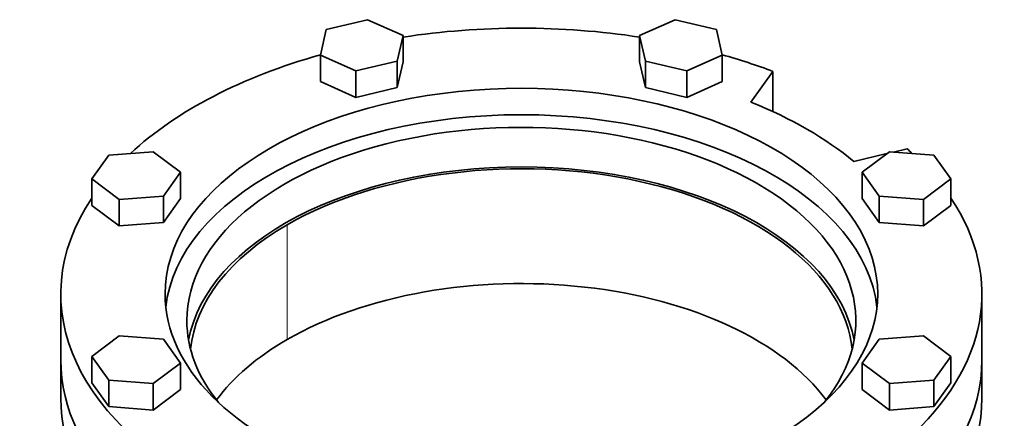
# Model space of a CAD drawing. Header units: millimetres. Extents: x 447 to 1322, y -2015 to 1714.
# Tile 13 of 31: x 1017 to 1322, y -656 to -533. Entities that reach past the tile are written whole.
import ezdxf

# ---------------------------------------------------------------- set-up
doc = ezdxf.new("R2010")
doc.units = ezdxf.units.MM
doc.layers.add('VSI344-454_FLANG', color=7, linetype='Continuous')
doc.layers.add('VSI344-454_TESTA', color=7, linetype='Continuous')

# ---------------------------------------------------------------- blocks, each defined once
blk = doc.blocks.new('SE4')
at = {"layer": 'VSI344-454_FLANG', "color": 7, "linetype": 'Continuous', "lineweight": 35}
for p, q in [((1124.71, -532.85), (1111.91, -535.91)), ((1135.7, -537.72), (1124.71, -532.85)), ((1219.82, -532.85), (1208.83, -537.72)), ((1232.63, -535.91), (1219.82, -532.85)), ((1111.91, -535.91), (1110.1, -543.84)), ((1234.43, -543.84), (1232.63, -535.91)), ((1133.89, -545.65), (1135.7, -537.72)), ((1135.7, -537.72), (1135.7, -545.88)), ((1208.83, -537.72), (1208.83, -545.88)), ((1208.83, -537.72), (1210.64, -545.65)), ((1110.1, -543.84), (1110.1, -552.01)), ((1110.1, -543.84), (1121.09, -548.71)), ((1223.44, -548.71), (1234.43, -543.84)), ((1234.43, -543.84), (1234.43, -552.01)), ((1121.09, -548.71), (1133.89, -545.65)), ((1133.89, -545.65), (1133.89, -553.82)), ((1133.89, -553.82), (1135.7, -545.88)), ((1208.83, -545.88), (1210.64, -553.82)), ((1210.64, -545.65), (1210.64, -553.82)), ((1210.64, -545.65), (1223.44, -548.71)), ((1121.09, -548.71), (1121.09, -556.88)), ((1223.44, -548.71), (1223.44, -556.88)), ((1243.3, -558.37), (1250.13, -548.85)), ((1250.13, -548.85), (1250.13, -561.3)), ((1110.1, -552.01), (1121.09, -556.88)), ((1121.09, -556.88), (1133.89, -553.82)), ((1210.64, -553.82), (1223.44, -556.88)), ((1223.44, -556.88), (1234.43, -552.01)), ((1044.65, -574.74), (1039.35, -582.13)), ((1058.39, -573.7), (1044.65, -574.74)), ((1066.82, -580.04), (1058.39, -573.7)), ((1285.35, -574.3), (1275.12, -576.74)), ((1286.14, -573.7), (1277.71, -580.04)), ((1299.88, -574.74), (1286.14, -573.7)), ((1291.61, -572.8), (1287.44, -573.8)), ((1305.19, -582.13), (1299.88, -574.74)), ((1061.52, -587.43), (1066.82, -580.04)), ((1066.82, -580.04), (1066.82, -588.21)), ((1277.71, -580.04), (1277.71, -588.21)), ((1277.71, -580.04), (1283.01, -587.43)), ((1039.35, -582.13), (1039.35, -590.3)), ((1039.35, -582.13), (1047.78, -588.48)), ((1296.75, -588.48), (1305.19, -582.13)), ((1305.19, -582.13), (1305.19, -590.3)), ((1047.78, -588.48), (1061.52, -587.43)), ((1061.52, -587.43), (1061.52, -595.6)), ((1283.01, -587.43), (1283.01, -595.6)), ((1283.01, -587.43), (1296.75, -588.48)), ((1039.35, -590.3), (1047.78, -596.64)), ((1047.78, -588.48), (1047.78, -596.64)), ((1061.52, -595.6), (1066.82, -588.21)), ((1277.71, -588.21), (1283.01, -595.6)), ((1296.75, -588.48), (1296.75, -596.64)), ((1296.75, -596.64), (1305.19, -590.3)), ((1047.78, -596.64), (1061.52, -595.6)), ((1283.01, -595.6), (1296.75, -596.64)), ((1029.77, -617.75), (1029.77, -638.17)), ((1314.77, -638.17), (1314.77, -617.75)), ((1047.78, -630.7), (1039.35, -637.05)), ((1061.52, -631.74), (1047.78, -630.7)), ((1066.82, -639.13), (1061.52, -631.74)), ((1283.01, -631.74), (1277.71, -639.13)), ((1296.75, -630.7), (1283.01, -631.74)), ((1305.19, -637.05), (1296.75, -630.7)), ((1039.35, -637.05), (1039.35, -645.21)), ((1039.35, -637.05), (1044.65, -644.44)), ((1058.39, -645.48), (1066.82, -639.13)), ((1066.82, -639.13), (1066.82, -647.3)), ((1277.71, -639.13), (1277.71, -647.3)), ((1277.71, -639.13), (1286.14, -645.48)), ((1299.88, -644.44), (1305.19, -637.05)), ((1305.19, -637.05), (1305.19, -645.21)), ((1039.35, -645.21), (1044.65, -652.6)), ((1044.65, -644.44), (1044.65, -652.6)), ((1044.65, -644.44), (1058.39, -645.48)), ((1058.39, -645.48), (1058.39, -653.65)), ((1286.14, -645.48), (1299.88, -644.44)), ((1286.14, -645.48), (1286.14, -653.65)), ((1299.88, -644.44), (1299.88, -652.6)), ((1299.88, -652.6), (1305.19, -645.21)), ((1058.39, -653.65), (1066.82, -647.3)), ((1277.71, -647.3), (1286.14, -653.65)), ((1044.65, -652.6), (1058.39, -653.65)), ((1286.14, -653.65), (1299.88, -652.6))]:
    blk.add_line(p, q, dxfattribs=at)
for centre, major_axis, start_param, end_param in [((1172.27, -617.75), (142.5, 0), 1.311301, 1.830292), ((1172.27, -617.75), (142.5, 0), 2.022017, 2.584178), ((1172.27, -617.75), (142.5, 0), 0.992709, 1.119576), ((1172.27, -617.75), (-110.25, 0), 2.103318, 6.283185), ((1172.27, -617.75), (125, 0), 0.604412, 0.966385), ((1172.27, -625.92), (110.25, 0), 0.064181, 3.077412), ((1172.27, -625.92), (-103.5, 0), 2.703137, 6.283185), ((1172.27, -617.75), (-142.5, 0), 3.699007, 3.71968), ((1172.27, -638.17), (103.5, 0), 0.102659, 3.038933), ((1172.27, -617.75), (142.5, 0), 2.772791, 5.290477), ((1172.27, -617.75), (-142.5, 0), 2.563505, 3.510394), ((1172.27, -617.75), (-110.25, 0), 0, 1.038274), ((1172.27, -625.92), (-103.5, 0), 0, 0.438456), ((1172.27, -638.17), (142.5, 0), 3.141593, 5.290477), ((1172.27, -638.17), (-142.5, 0), 2.563505, 3.141593)]:
    blk.add_ellipse(centre, major_axis=major_axis, ratio=0.57735, start_param=start_param, end_param=end_param, dxfattribs=at)
at = {"layer": 'VSI344-454_TESTA', "color": 4, "linetype": 'Continuous', "lineweight": 9}
blk.add_line((1099.79, -631.84), (1099.79, -596.32), dxfattribs=at)
at = {"layer": 'VSI344-454_TESTA', "color": 7, "linetype": 'Continuous', "lineweight": 35}
for p, q in [((1029.77, -638.17), (1029.77, -650.01)), ((1314.77, -650.01), (1314.77, -638.17))]:
    blk.add_line(p, q, dxfattribs=at)
for centre, major_axis, start_param, end_param in [((1172.27, -638.17), (-102.5, 0), 3.197731, 5.497787), ((1172.27, -638.17), (102.5, 0), 2.356194, 3.085455), ((1172.27, -673.68), (-102.5, 0), 3.543769, 5.497787), ((1172.27, -673.68), (102.5, 0), 2.356194, 2.739416), ((1172.27, -638.17), (142.5, 0), 3.141593, 5.290477), ((1172.27, -638.17), (-142.5, 0), 2.563505, 3.141593), ((1172.27, -650.01), (142.5, 0), 3.141593, 5.290477), ((1172.27, -650.01), (-142.5, 0), 2.563505, 3.141593)]:
    blk.add_ellipse(centre, major_axis=major_axis, ratio=0.57735, start_param=start_param, end_param=end_param, dxfattribs=at)

msp = doc.modelspace()

# ---------------------------------------------------------------- block references
msp.add_blockref('SE4', (0, 0))

doc.saveas('drawing.dxf')
